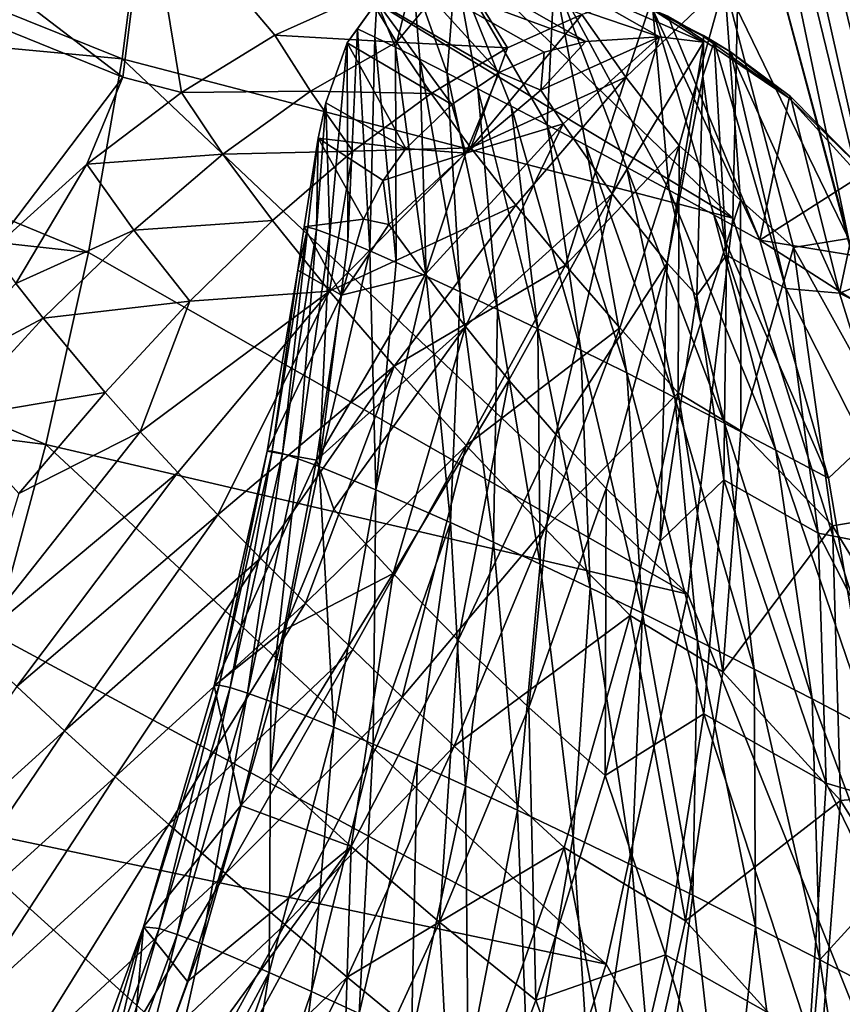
# Model space of a CAD drawing. Header units: metres. Extents: x -1651 to 0, y -1070 to 0.
# Tile 28 of 35: x -143 to -62, y -703 to -606. Entities that reach past the tile are written whole.
import ezdxf

# ---------------------------------------------------------------- set-up
doc = ezdxf.new("R2010")
doc.units = ezdxf.units.M

msp = doc.modelspace()

# ---------------------------------------------------------------- linework, layer by layer
at = {"layer": 'None'}
for points in [[(-79.13913, -537.831116), (-53.12458, -654.122498), (0, 0)], [(-3, -848.547241, -3), (-75.179558, -551.954224, -3), (-3, -3, -3)], [(-79.13913, -537.831116), (-76.171181, -559.387146), (-53.12458, -654.122498)], [(-72.377548, -588.828552, -3), (-75.179558, -551.954224, -3), (-3, -848.547241, -3)], [(-76.171181, -559.387146), (-61.898312, -627.804321), (-53.12458, -654.122498)], [(-76.171181, -559.387146), (-74.456841, -581.080139), (-61.898312, -627.804321)], [(-189.862198, -588.889404, -195.074982), (-132.761932, -612.042053, -97.537491), (-186.421982, -571.047729, -195.074982)], [(-186.421982, -571.047729, -195.074982), (-132.761932, -612.042053, -97.537491), (-130.366974, -593.199707, -97.537491)], [(-73.181656, -625.800476, -3), (-130.370041, -591.279907, -103.760826), (-128.78656, -572.220825, -103.719193)], [(-72.377548, -588.828552, -3), (-73.181656, -625.800476, -3), (-128.78656, -572.220825, -103.719193)], [(-74.456841, -581.080139), (-74.002129, -602.841919), (-61.898312, -627.804321)], [(-132.814926, -610.269104, -103.796616), (-196.071121, -604.346619, -204.752609), (-191.877411, -586.522949, -204.726181)], [(-130.370041, -591.279907, -103.760826), (-132.814926, -610.269104, -103.796616), (-191.877411, -586.522949, -204.726181)], [(-189.862198, -588.889404, -195.074982), (-145.588776, -628.944214, -112.96669), (-132.761932, -612.042053, -97.537491)], [(-73.181656, -625.800476, -3), (-72.377548, -588.828552, -3), (-3, -848.547241, -3)], [(-130.370041, -591.279907, -103.760826), (-73.181656, -625.800476, -3), (-132.814926, -610.269104, -103.796616)], [(-132.761932, -612.042053, -97.537491), (-127.024231, -613.535156, -87.92765), (-130.366974, -593.199707, -97.537491)], [(-130.366974, -593.199707, -97.537491), (-117.900192, -607.963684, -74.19236), (-108.891922, -603.896851, -59.865131)], [(-127.024231, -613.535156, -87.92765), (-117.900192, -607.963684, -74.19236), (-130.366974, -593.199707, -97.537491)], [(-99.99894, -601.364441, -45.11829), (-108.891922, -603.896851, -59.865131), (-106.026611, -608.619751, -48.750938)], [(-99.99894, -601.364441, -45.11829), (-106.026611, -608.619751, -48.750938), (-95.191818, -609.191162, -28.423136)], [(-87.936615, -605.923828, -18.92065), (-99.99894, -601.364441, -45.11829), (-95.191818, -609.191162, -28.423136)], [(-83.645294, -612.0578, -8.149253), (-78.416428, -618.728577, 2.015688), (-74.002129, -602.841919)], [(-74.002129, -602.841919), (-80.873634, -603.82019, -9.412364), (-83.645294, -612.0578, -8.149253)], [(-78.416428, -618.728577, 2.015688), (-72.432838, -624.063599, 10.54848), (-74.002129, -602.841919)], [(-61.898312, -627.804321), (-74.002129, -602.841919), (-67.26046, -628.69458, 11.359322)], [(-74.002129, -602.841919), (-72.432838, -624.063599, 10.54848), (-67.26046, -628.69458, 11.359322)], [(-200.912628, -622.038391, -204.774796), (-196.071121, -604.346619, -204.752609), (-136.117966, -629.156128, -103.82708)], [(-196.071121, -604.346619, -204.752609), (-132.814926, -610.269104, -103.796616), (-136.117966, -629.156128, -103.82708)], [(-108.891922, -603.896851, -59.865131), (-117.900192, -607.963684, -74.19236), (-106.026611, -608.619751, -48.750938)], [(-80.873634, -603.82019, -9.412364), (-87.936615, -605.923828, -18.92065), (-83.645294, -612.0578, -8.149253)], [(-87.936615, -605.923828, -18.92065), (-95.191818, -609.191162, -28.423136), (-98.754616, -618.947998, -27.074736)], [(-83.645294, -612.0578, -8.149253), (-87.936615, -605.923828, -18.92065), (-98.754616, -618.947998, -27.074736)], [(-117.900192, -607.963684, -74.19236), (-127.024231, -613.535156, -87.92765), (-114.421577, -613.428284, -60.46357)], [(-106.026611, -608.619751, -48.750938), (-117.900192, -607.963684, -74.19236), (-114.421577, -613.428284, -60.46357)], [(-106.026611, -608.619751, -48.750938), (-114.421577, -613.428284, -60.46357), (-102.643135, -613.639282, -37.805317)], [(-95.191818, -609.191162, -28.423136), (-106.026611, -608.619751, -48.750938), (-102.643135, -613.639282, -37.805317)], [(-95.191818, -609.191162, -28.423136), (-102.643135, -613.639282, -37.805317), (-98.754616, -618.947998, -27.074736)], [(-132.814926, -610.269104, -103.796616), (-77.586143, -662.517883, -3), (-136.117966, -629.156128, -103.82708)], [(-73.181656, -625.800476, -3), (-77.586143, -662.517883, -3), (-132.814926, -610.269104, -103.796616)], [(-145.588776, -628.944214, -112.96669), (-136.257889, -620.552979, -100.905807), (-132.761932, -612.042053, -97.537491)], [(-132.761932, -612.042053, -97.537491), (-136.257889, -620.552979, -100.905807), (-127.024231, -613.535156, -87.92765)], [(-98.754616, -618.947998, -27.074736), (-94.377319, -624.53656, -16.60433), (-83.645294, -612.0578, -8.149253)], [(-94.377319, -624.53656, -16.60433), (-89.530518, -630.393921, -6.437625), (-83.645294, -612.0578, -8.149253)], [(-89.530518, -630.393921, -6.437625), (-78.416428, -618.728577, 2.015688), (-83.645294, -612.0578, -8.149253)], [(-127.024231, -613.535156, -87.92765), (-136.257889, -620.552979, -100.905807), (-122.976608, -619.563904, -71.697411)], [(-114.421577, -613.428284, -60.46357), (-127.024231, -613.535156, -87.92765), (-122.976608, -619.563904, -71.697411)], [(-114.421577, -613.428284, -60.46357), (-122.976608, -619.563904, -71.697411), (-110.295258, -619.263733, -46.945496)], [(-102.643135, -613.639282, -37.805317), (-114.421577, -613.428284, -60.46357), (-110.295258, -619.263733, -46.945496)], [(-98.754616, -618.947998, -27.074736), (-102.643135, -613.639282, -37.805317), (-110.295258, -619.263733, -46.945496)], [(-110.295258, -619.263733, -46.945496), (-112.569328, -632.945068, -40.065212), (-98.754616, -618.947998, -27.074736)], [(-112.569328, -632.945068, -40.065212), (-94.377319, -624.53656, -16.60433), (-98.754616, -618.947998, -27.074736)], [(-84.23642, -636.507385, 3.383743), (-78.416428, -618.728577, 2.015688), (-89.530518, -630.393921, -6.437625)], [(-78.416428, -618.728577, 2.015688), (-84.23642, -636.507385, 3.383743), (-78.519997, -642.862671, 12.820279)], [(-72.432838, -624.063599, 10.54848), (-78.416428, -618.728577, 2.015688), (-78.519997, -642.862671, 12.820279)], [(-122.976608, -619.563904, -71.697411), (-136.257889, -620.552979, -100.905807), (-131.687805, -626.9729, -82.310722)], [(-122.976608, -619.563904, -71.697411), (-131.687805, -626.9729, -82.310722), (-118.151749, -626.037598, -55.720032)], [(-110.295258, -619.263733, -46.945496), (-122.976608, -619.563904, -71.697411), (-118.151749, -626.037598, -55.720032)], [(-112.569328, -632.945068, -40.065212), (-110.295258, -619.263733, -46.945496), (-118.151749, -626.037598, -55.720032)], [(-136.257889, -620.552979, -100.905807), (-145.588776, -628.944214, -112.96669), (-143.198135, -632.191467, -102.530197)], [(-136.257889, -620.552979, -100.905807), (-143.198135, -632.191467, -102.530197), (-131.687805, -626.9729, -82.310722)], [(-140.274658, -647.907349, -103.852646), (-206.394653, -639.570801, -204.792847), (-200.912628, -622.038391, -204.774796)], [(-136.117966, -629.156128, -103.82708), (-140.274658, -647.907349, -103.852646), (-200.912628, -622.038391, -204.774796)], [(-112.569328, -632.945068, -40.065212), (-106.253731, -640.272339, -24.800659), (-94.377319, -624.53656, -16.60433)], [(-106.253731, -640.272339, -24.800659), (-89.530518, -630.393921, -6.437625), (-94.377319, -624.53656, -16.60433)], [(-78.519997, -642.862671, 12.820279), (-72.408775, -646.578613, 20.586004), (-72.432838, -624.063599, 10.54848)], [(-72.432838, -624.063599, 10.54848), (-72.408775, -646.578613, 20.586004), (-67.26046, -628.69458, 11.359322)], [(-118.151749, -626.037598, -55.720032), (-131.687805, -626.9729, -82.310722), (-126.210938, -633.911987, -64.010643)], [(-126.210938, -633.911987, -64.010643), (-112.569328, -632.945068, -40.065212), (-118.151749, -626.037598, -55.720032)], [(-77.586143, -662.517883, -3), (-73.181656, -625.800476, -3), (-3, -848.547241, -3)], [(-131.687805, -626.9729, -82.310722), (-143.198135, -632.191467, -102.530197), (-140.545624, -635.588562, -92.166191)], [(-131.687805, -626.9729, -82.310722), (-140.545624, -635.588562, -92.166191), (-126.210938, -633.911987, -64.010643)], [(-53.12458, -654.122498), (-61.898312, -627.804321), (-67.26046, -628.69458, 11.359322)], [(-77.586143, -662.517883, -3), (-140.274658, -647.907349, -103.852646), (-136.117966, -629.156128, -103.82708)], [(-67.26046, -628.69458, 11.359322), (-72.408775, -646.578613, 20.586004), (-63.446468, -655.838989, 22.338465)], [(-53.12458, -654.122498), (-67.26046, -628.69458, 11.359322), (-63.446468, -655.838989, 22.338465)], [(-106.253731, -640.272339, -24.800659), (-99.233879, -648.002747, -9.991654), (-89.530518, -630.393921, -6.437625)], [(-99.233879, -648.002747, -9.991654), (-84.23642, -636.507385, 3.383743), (-89.530518, -630.393921, -6.437625)], [(-143.198135, -632.191467, -102.530197), (-152.410492, -641.886719, -112.510124), (-140.545624, -635.588562, -92.166191)], [(-131.045746, -646.663025, -61.626724), (-112.569328, -632.945068, -40.065212), (-126.210938, -633.911987, -64.010643)], [(-131.045746, -646.663025, -61.626724), (-127.376595, -650.642273, -51.669559), (-112.569328, -632.945068, -40.065212)], [(-127.376595, -650.642273, -51.669559), (-123.462959, -654.761414, -41.842529), (-112.569328, -632.945068, -40.065212)], [(-123.462959, -654.761414, -41.842529), (-106.253731, -640.272339, -24.800659), (-112.569328, -632.945068, -40.065212)], [(-126.210938, -633.911987, -64.010643), (-140.545624, -635.588562, -92.166191), (-134.466156, -642.826294, -71.702835)], [(-134.466156, -642.826294, -71.702835), (-131.045746, -646.663025, -61.626724), (-126.210938, -633.911987, -64.010643)], [(-140.545624, -635.588562, -92.166191), (-152.410492, -641.886719, -112.510124), (-149.531754, -645.326172, -101.138222)], [(-140.545624, -635.588562, -92.166191), (-149.531754, -645.326172, -101.138222), (-134.466156, -642.826294, -71.702835)], [(-91.543083, -656.117371, 4.299345), (-84.23642, -636.507385, 3.383743), (-99.233879, -648.002747, -9.991654)], [(-78.519997, -642.862671, 12.820279), (-84.23642, -636.507385, 3.383743), (-91.543083, -656.117371, 4.299345)], [(-140.274658, -647.907349, -103.852646), (-145.275528, -666.483643, -103.873451), (-206.394653, -639.570801, -204.792847)], [(-123.462959, -654.761414, -41.842529), (-119.309471, -659.017944, -32.156635), (-106.253731, -640.272339, -24.800659)], [(-119.309471, -659.017944, -32.156635), (-114.921143, -663.408875, -22.62265), (-106.253731, -640.272339, -24.800659)], [(-106.253731, -640.272339, -24.800659), (-114.921143, -663.408875, -22.62265), (-99.233879, -648.002747, -9.991654)], [(-134.466156, -642.826294, -71.702835), (-149.531754, -645.326172, -101.138222), (-142.903, -652.704041, -78.692154)], [(-134.466156, -642.826294, -71.702835), (-142.903, -652.704041, -78.692154), (-131.045746, -646.663025, -61.626724)], [(-91.543083, -656.117371, 4.299345), (-83.218803, -664.594666, 18.013098), (-78.519997, -642.862671, 12.820279)], [(-83.218803, -664.594666, 18.013098), (-74.158234, -670.104675, 29.765676), (-78.519997, -642.862671, 12.820279)], [(-74.158234, -670.104675, 29.765676), (-72.408775, -646.578613, 20.586004), (-78.519997, -642.862671, 12.820279)], [(-142.903, -652.704041, -78.692154), (-147.462143, -667.415161, -72.965515), (-131.045746, -646.663025, -61.626724)], [(-131.045746, -646.663025, -61.626724), (-147.462143, -667.415161, -72.965515), (-127.376595, -650.642273, -51.669559)], [(-72.408775, -646.578613, 20.586004), (-74.158234, -670.104675, 29.765676), (-63.446468, -655.838989, 22.338465)], [(-85.550461, -698.630737, -3), (-145.275528, -666.483643, -103.873451), (-140.274658, -647.907349, -103.852646)], [(-77.586143, -662.517883, -3), (-85.550461, -698.630737, -3), (-140.274658, -647.907349, -103.852646)], [(-114.921143, -663.408875, -22.62265), (-110.303352, -667.931213, -13.251112), (-99.233879, -648.002747, -9.991654)], [(-99.233879, -648.002747, -9.991654), (-110.303352, -667.931213, -13.251112), (-105.461823, -672.581665, -4.052309)], [(-105.461823, -672.581665, -4.052309), (-91.543083, -656.117371, 4.299345), (-99.233879, -648.002747, -9.991654)], [(-147.462143, -667.415161, -72.965515), (-143.115585, -671.550232, -61.194107), (-127.376595, -650.642273, -51.669559)], [(-127.376595, -650.642273, -51.669559), (-143.115585, -671.550232, -61.194107), (-123.462959, -654.761414, -41.842529)], [(-47.828308, -681.354309), (-53.12458, -654.122498), (-63.446468, -655.838989, 22.338465)], [(-143.115585, -671.550232, -61.194107), (-138.463425, -675.860291, -49.585369), (-123.462959, -654.761414, -41.842529)], [(-138.463425, -675.860291, -49.585369), (-119.309471, -659.017944, -32.156635), (-123.462959, -654.761414, -41.842529)], [(-100.402626, -677.35675, 4.963739), (-91.543083, -656.117371, 4.299345), (-105.461823, -672.581665, -4.052309)], [(-91.543083, -656.117371, 4.299345), (-100.402626, -677.35675, 4.963739), (-83.218803, -664.594666, 18.013098)], [(-63.446468, -655.838989, 22.338465), (-74.158234, -670.104675, 29.765676), (-62.675518, -682.659302, 31.945171)], [(-47.828308, -681.354309), (-63.446468, -655.838989, 22.338465), (-62.675518, -682.659302, 31.945171)], [(-119.309471, -659.017944, -32.156635), (-138.463425, -675.860291, -49.585369), (-133.511459, -680.34198, -38.153053)], [(-114.921143, -663.408875, -22.62265), (-119.309471, -659.017944, -32.156635), (-133.511459, -680.34198, -38.153053)], [(-3, -848.547241, -3), (-85.550461, -698.630737, -3), (-77.586143, -662.517883, -3)], [(-133.511459, -680.34198, -38.153053), (-128.265945, -684.99176, -26.910618), (-114.921143, -663.408875, -22.62265)], [(-128.265945, -684.99176, -26.910618), (-110.303352, -667.931213, -13.251112), (-114.921143, -663.408875, -22.62265)], [(-100.402626, -677.35675, 4.963739), (-89.657265, -687.265808, 22.408924), (-83.218803, -664.594666, 18.013098)], [(-89.657265, -687.265808, 22.408924), (-77.792061, -694.415405, 37.860241), (-83.218803, -664.594666, 18.013098)], [(-77.792061, -694.415405, 37.860241), (-74.158234, -670.104675, 29.765676), (-83.218803, -664.594666, 18.013098)], [(-145.275528, -666.483643, -103.873451), (-85.550461, -698.630737, -3), (-151.109879, -684.844543, -103.889534)], [(-128.265945, -684.99176, -26.910618), (-122.733589, -689.805786, -15.871244), (-110.303352, -667.931213, -13.251112)], [(-110.303352, -667.931213, -13.251112), (-122.733589, -689.805786, -15.871244), (-105.461823, -672.581665, -4.052309)], [(-74.158234, -670.104675, 29.765676), (-77.792061, -694.415405, 37.860241), (-62.675518, -682.659302, 31.945171)], [(-159.606064, -695.022339, -68.083855), (-138.463425, -675.860291, -49.585369), (-143.115585, -671.550232, -61.194107)], [(-105.461823, -672.581665, -4.052309), (-122.733589, -689.805786, -15.871244), (-116.921562, -694.779907, -5.04779)], [(-116.921562, -694.779907, -5.04779), (-100.402626, -677.35675, 4.963739), (-105.461823, -672.581665, -4.052309)], [(-138.463425, -675.860291, -49.585369), (-159.606064, -695.022339, -68.083855), (-154.344696, -699.247498, -55.125313)], [(-133.511459, -680.34198, -38.153053), (-138.463425, -675.860291, -49.585369), (-154.344696, -699.247498, -55.125313)], [(-110.837463, -699.90979, 5.547221), (-100.402626, -677.35675, 4.963739), (-116.921562, -694.779907, -5.04779)], [(-89.657265, -687.265808, 22.408924), (-100.402626, -677.35675, 4.963739), (-110.837463, -699.90979, 5.547221)], [(-154.344696, -699.247498, -55.125313), (-148.723572, -703.67865, -42.378471), (-133.511459, -680.34198, -38.153053)], [(-148.723572, -703.67865, -42.378471), (-128.265945, -684.99176, -26.910618), (-133.511459, -680.34198, -38.153053)], [(-46.098457, -709.042419), (-47.828308, -681.354309), (-62.675518, -682.659302, 31.945171)], [(-62.675518, -682.659302, 31.945171), (-77.792061, -694.415405, 37.860241), (-64.722137, -708.901001, 39.946297)], [(-46.098457, -709.042419), (-62.675518, -682.659302, 31.945171), (-64.722137, -708.901001, 39.946297)], [(-151.109879, -684.844543, -103.889534), (-96.999779, -733.794312, -3), (-157.767044, -702.949646, -103.900948)], [(-85.550461, -698.630737, -3), (-96.999779, -733.794312, -3), (-151.109879, -684.844543, -103.889534)], [(-148.723572, -703.67865, -42.378471), (-142.750168, -708.311462, -29.859489), (-128.265945, -684.99176, -26.910618)], [(-142.750168, -708.311462, -29.859489), (-122.733589, -689.805786, -15.871244), (-128.265945, -684.99176, -26.910618)], [(-97.885536, -710.618286, 26.003605), (-89.657265, -687.265808, 22.408924), (-110.837463, -699.90979, 5.547221)], [(-97.885536, -710.618286, 26.003605), (-83.422607, -719.260925, 44.652653), (-89.657265, -687.265808, 22.408924)], [(-83.422607, -719.260925, 44.652653), (-77.792061, -694.415405, 37.860241), (-89.657265, -687.265808, 22.408924)], [(-142.750168, -708.311462, -29.859489), (-136.432571, -713.141357, -17.584181), (-122.733589, -689.805786, -15.871244)], [(-122.733589, -689.805786, -15.871244), (-136.432571, -713.141357, -17.584181), (-116.921562, -694.779907, -5.04779)], [(-116.921562, -694.779907, -5.04779), (-136.432571, -713.141357, -17.584181), (-129.779373, -718.163391, -5.567976)], [(-129.779373, -718.163391, -5.567976), (-110.837463, -699.90979, 5.547221), (-116.921562, -694.779907, -5.04779)], [(-77.792061, -694.415405, 37.860241), (-83.422607, -719.260925, 44.652653), (-64.722137, -708.901001, 39.946297)], [(-96.999779, -733.794312, -3), (-85.550461, -698.630737, -3), (-3, -848.547241, -3)], [(-122.79969, -723.372314, 6.174097), (-110.837463, -699.90979, 5.547221), (-129.779373, -718.163391, -5.567976)], [(-110.837463, -699.90979, 5.547221), (-122.79969, -723.372314, 6.174097), (-97.885536, -710.618286, 26.003605)]]:
    msp.add_3dface(points, dxfattribs=at)
at = {"layer": 'None012'}
for points in [[(-104.391251, -602.355652, -22.844532), (-100.258324, -601.317627, -16.766409), (-87.528816, -608.571167, -16.780428)], [(-100.258324, -601.317627, -16.766409), (-104.391251, -602.355652, -22.844532), (-101.07708, -611.653625, -11.101349)], [(-98.099373, -613.17804, -6.304974), (-100.258324, -601.317627, -16.766409), (-101.07708, -611.653625, -11.101349)], [(-87.528816, -608.571167, -16.780428), (-100.258324, -601.317627, -16.766409), (-80.355713, -608.121704, -5.552098)], [(-100.258324, -601.317627, -16.766409), (-90.623756, -602.241699, -5.552159), (-80.355713, -608.121704, -5.552098)], [(-90.623756, -602.241699, -5.552159), (-100.258324, -601.317627, -16.766409), (-91.318199, -616.712463, 2.611864)], [(-91.318199, -616.712463, 2.611864), (-100.258324, -601.317627, -16.766409), (-94.839897, -614.866943, -1.727504)], [(-100.258324, -601.317627, -16.766409), (-98.099373, -613.17804, -6.304974), (-94.839897, -614.866943, -1.727504)], [(-107.964264, -604.703918, -28.906113), (-104.391251, -602.355652, -22.844532), (-96.006889, -611.593445, -28.878532)], [(-104.391251, -602.355652, -22.844532), (-107.964264, -604.703918, -28.906113), (-106.115524, -609.126648, -21.26911)], [(-104.391251, -602.355652, -22.844532), (-106.115524, -609.126648, -21.26911), (-103.754761, -610.301025, -16.096426)], [(-104.391251, -602.355652, -22.844532), (-91.593369, -609.611572, -22.879688), (-96.006889, -611.593445, -28.878532)], [(-91.593369, -609.611572, -22.879688), (-104.391251, -602.355652, -22.844532), (-87.528816, -608.571167, -16.780428)], [(-101.07708, -611.653625, -11.101349), (-104.391251, -602.355652, -22.844532), (-103.754761, -610.301025, -16.096426)], [(-87.555054, -618.705811, 6.695041), (-90.623756, -602.241699, -5.552159), (-91.318199, -616.712463, 2.611864)], [(-80.355713, -608.121704, -5.552098), (-90.623756, -602.241699, -5.552159), (-76.063438, -608.629761, 1.171534)], [(-90.623756, -602.241699, -5.552159), (-80.993225, -605.486938, 2.500005), (-76.063438, -608.629761, 1.171534)], [(-83.572388, -620.837708, 10.505139), (-90.623756, -602.241699, -5.552159), (-87.555054, -618.705811, 6.695041)], [(-79.393211, -623.098206, 14.026565), (-90.623756, -602.241699, -5.552159), (-83.572388, -620.837708, 10.505139)], [(-79.393211, -623.098206, 14.026565), (-80.993225, -605.486938, 2.500005), (-90.623756, -602.241699, -5.552159)], [(-110.85038, -608.702271, -34.430923), (-107.964264, -604.703918, -28.906113), (-100.631248, -614.706055, -34.283417)], [(-107.964264, -604.703918, -28.906113), (-110.85038, -608.702271, -34.430923), (-109.825829, -607.33429, -32.059067)], [(-108.14389, -608.136108, -26.597507), (-107.964264, -604.703918, -28.906113), (-109.825829, -607.33429, -32.059067)], [(-107.964264, -604.703918, -28.906113), (-108.14389, -608.136108, -26.597507), (-106.115524, -609.126648, -21.26911)], [(-107.964264, -604.703918, -28.906113), (-96.006889, -611.593445, -28.878532), (-100.631248, -614.706055, -34.283417)], [(-76.063438, -608.629761, 1.171534), (-80.993225, -605.486938, 2.500005), (-76.059891, -607.98291, 2.499999)], [(-80.993225, -605.486938, 2.500005), (-76.060379, -608.083496, 3.499941), (-76.059891, -607.98291, 2.499999)], [(-80.993225, -605.486938, 2.500005), (-79.531639, -606.096069, 3.499936), (-76.060379, -608.083496, 3.499941)], [(-75.041527, -625.476746, 17.245092), (-80.993225, -605.486938, 2.500005), (-79.393211, -623.098206, 14.026565)], [(-70.542252, -627.96228, 20.147951), (-80.993225, -605.486938, 2.500005), (-75.041527, -625.476746, 17.245092)], [(-70.542252, -627.96228, 20.147951), (-79.531639, -606.096069, 3.499936), (-80.993225, -605.486938, 2.500005)], [(-76.060379, -608.083496, 3.499941), (-79.531639, -606.096069, 3.499936), (-67.692497, -614.090881, 4.818598)], [(-79.531639, -606.096069, 3.499936), (-70.542252, -627.96228, 20.147951), (-67.692497, -614.090881, 4.818598)], [(-109.825829, -607.33429, -32.059067), (-110.85038, -608.702271, -34.430923), (-110.792404, -628.102234, -15.195643)], [(-109.825829, -607.33429, -32.059067), (-110.792404, -628.102234, -15.195643), (-108.630875, -629.014282, -9.517316)], [(-108.14389, -608.136108, -26.597507), (-109.825829, -607.33429, -32.059067), (-108.630875, -629.014282, -9.517316)], [(-108.14389, -608.136108, -26.597507), (-108.630875, -629.014282, -9.517316), (-106.066811, -630.138672, -4.021083)], [(-106.115524, -609.126648, -21.26911), (-108.14389, -608.136108, -26.597507), (-106.066811, -630.138672, -4.021083)], [(-91.930099, -613.335388, -20.639824), (-80.355713, -608.121704, -5.552098), (-89.764084, -616.619812, -14.929049)], [(-91.930099, -613.335388, -20.639824), (-87.528816, -608.571167, -16.780428), (-80.355713, -608.121704, -5.552098)], [(-89.764084, -616.619812, -14.929049), (-80.355713, -608.121704, -5.552098), (-84.961853, -623.452209, -3.816545)], [(-80.355713, -608.121704, -5.552098), (-76.063438, -608.629761, 1.171534), (-84.961853, -623.452209, -3.816545)], [(-76.059891, -607.98291, 2.499999), (-75.007271, -608.602905, 2.533584), (-76.099648, -611.953247, 2.499999)], [(-76.059891, -607.98291, 2.499999), (-76.099648, -611.953247, 2.499999), (-76.063438, -608.629761, 1.171534)], [(-76.060379, -608.083496, 3.499941), (-76.060143, -608.033142, 2.999922), (-76.059891, -607.98291, 2.499999)], [(-76.060143, -608.033142, 2.999922), (-76.060379, -608.083496, 3.499941), (-73.4291, -609.582092, 2.499999)], [(-76.060379, -608.083496, 3.499941), (-67.692497, -614.090881, 4.818598), (-73.4291, -609.582092, 2.499999)], [(-76.060143, -608.033142, 2.999922), (-76.060135, -608.032715, 2.996015), (-76.059891, -607.98291, 2.499999)], [(-75.007271, -608.602905, 2.533584), (-76.060135, -608.032715, 2.996015), (-76.060143, -608.033142, 2.999922)], [(-73.4291, -609.582092, 2.499999), (-75.007271, -608.602905, 2.533584), (-76.060143, -608.033142, 2.999922)], [(-76.059891, -607.98291, 2.499999), (-76.060135, -608.032715, 2.996015), (-76.060135, -608.032349, 2.992108)], [(-76.060135, -608.032349, 2.992108), (-76.060135, -608.031555, 2.984293), (-76.059891, -607.98291, 2.499999)], [(-76.060135, -608.031555, 2.984293), (-76.060127, -608.029968, 2.968665), (-76.059891, -607.98291, 2.499999)], [(-76.060127, -608.029968, 2.968665), (-76.060135, -608.031555, 2.984293), (-75.007271, -608.602905, 2.533584)], [(-75.007271, -608.602905, 2.533584), (-76.060135, -608.031555, 2.984293), (-76.060135, -608.032349, 2.992108)], [(-76.060135, -608.032349, 2.992108), (-76.060135, -608.032715, 2.996015), (-75.007271, -608.602905, 2.533584)], [(-76.059891, -607.98291, 2.499999), (-76.060127, -608.029968, 2.968665), (-76.060112, -608.026855, 2.937408)], [(-76.060112, -608.026855, 2.937408), (-76.060127, -608.029968, 2.968665), (-75.007271, -608.602905, 2.533584)], [(-76.060112, -608.026855, 2.937408), (-76.060081, -608.020569, 2.874893), (-76.059891, -607.98291, 2.499999)], [(-75.007271, -608.602905, 2.533584), (-76.060081, -608.020569, 2.874893), (-76.060112, -608.026855, 2.937408)], [(-76.060081, -608.020569, 2.874893), (-76.06002, -608.007996, 2.749864), (-76.059891, -607.98291, 2.499999)], [(-76.06002, -608.007996, 2.749864), (-76.060081, -608.020569, 2.874893), (-75.007271, -608.602905, 2.533584)], [(-76.059891, -607.98291, 2.499999), (-76.06002, -608.007996, 2.749864), (-75.007271, -608.602905, 2.533584)], [(-112.932991, -614.546875, -38.434753), (-110.85038, -608.702271, -34.430923), (-105.123634, -619.018066, -38.434753)], [(-112.532341, -627.407471, -21.02965), (-110.85038, -608.702271, -34.430923), (-112.932991, -614.546875, -38.434753)], [(-110.792404, -628.102234, -15.195643), (-110.85038, -608.702271, -34.430923), (-112.532341, -627.407471, -21.02965)], [(-110.85038, -608.702271, -34.430923), (-100.631248, -614.706055, -34.283417), (-105.123634, -619.018066, -38.434753)], [(-103.754761, -610.301025, -16.096426), (-106.115524, -609.126648, -21.26911), (-103.121353, -631.469421, 1.267565)], [(-106.115524, -609.126648, -21.26911), (-106.066811, -630.138672, -4.021083), (-103.121353, -631.469421, 1.267565)], [(-91.593369, -609.611572, -22.879688), (-87.528816, -608.571167, -16.780428), (-91.930099, -613.335388, -20.639824)], [(-84.961853, -623.452209, -3.816545), (-76.063438, -608.629761, 1.171534), (-79.584213, -630.200012, 6.564429)], [(-76.063438, -608.629761, 1.171534), (-76.099648, -611.953247, 2.499999), (-79.584213, -630.200012, 6.564429)], [(-75.007271, -608.602905, 2.533584), (-73.788605, -629.414001, 12.611984), (-76.099648, -611.953247, 2.499999)], [(-73.4291, -609.582092, 2.499999), (-68.001671, -632.688965, 12.60927), (-75.007271, -608.602905, 2.533584)], [(-68.001671, -632.688965, 12.60927), (-73.788605, -629.414001, 12.611984), (-75.007271, -608.602905, 2.533584)], [(-101.07708, -611.653625, -11.101349), (-103.754761, -610.301025, -16.096426), (-99.817627, -632.999207, 6.324252)], [(-103.754761, -610.301025, -16.096426), (-103.121353, -631.469421, 1.267565), (-99.817627, -632.999207, 6.324252)], [(-96.006889, -611.593445, -28.878532), (-91.593369, -609.611572, -22.879688), (-91.930099, -613.335388, -20.639824)], [(-73.4291, -609.582092, 2.499999), (-67.692497, -614.090881, 4.818598), (-67.558128, -613.930664, 2.499999)], [(-68.001671, -632.688965, 12.60927), (-73.4291, -609.582092, 2.499999), (-62.768887, -633.147827, 2.499999)], [(-73.4291, -609.582092, 2.499999), (-67.558128, -613.930664, 2.499999), (-62.768887, -633.147827, 2.499999)], [(-96.180679, -634.719788, 11.125896), (-101.07708, -611.653625, -11.101349), (-99.817627, -632.999207, 6.324252)], [(-96.180679, -634.719788, 11.125896), (-98.099373, -613.17804, -6.304974), (-101.07708, -611.653625, -11.101349)], [(-100.631248, -614.706055, -34.283417), (-96.006889, -611.593445, -28.878532), (-99.25309, -619.45697, -27.973606)], [(-96.006889, -611.593445, -28.878532), (-91.930099, -613.335388, -20.639824), (-99.25309, -619.45697, -27.973606)], [(-76.099648, -611.953247, 2.499999), (-76.693352, -633.362427, 11.335763), (-79.584213, -630.200012, 6.564429)], [(-73.788605, -629.414001, 12.611984), (-76.693352, -633.362427, 11.335763), (-76.099648, -611.953247, 2.499999)], [(-94.839897, -614.866943, -1.727504), (-98.099373, -613.17804, -6.304974), (-92.237335, -636.621887, 15.650879)], [(-98.099373, -613.17804, -6.304974), (-96.180679, -634.719788, 11.125896), (-92.237335, -636.621887, 15.650879)], [(-99.25309, -619.45697, -27.973606), (-91.930099, -613.335388, -20.639824), (-89.764084, -616.619812, -14.929049)], [(-67.692497, -614.090881, 4.818598), (-70.542252, -627.96228, 20.147951), (-60.740311, -621.707886, 8.645948)], [(-67.692497, -614.090881, 4.818598), (-60.27647, -621.325745, 2.499999), (-67.558128, -613.930664, 2.499999)], [(-67.692497, -614.090881, 4.818598), (-60.740311, -621.707886, 8.645948), (-60.27647, -621.325745, 2.499999)], [(-67.558128, -613.930664, 2.499999), (-60.27647, -621.325745, 2.499999), (-62.768887, -633.147827, 2.499999)], [(-112.532341, -627.407471, -21.02965), (-112.932991, -614.546875, -38.434753), (-113.833755, -626.933655, -26.992197)], [(-112.932991, -614.546875, -38.434753), (-113.683784, -618.015564, -39.397076), (-113.833755, -626.933655, -26.992197)], [(-112.932991, -614.546875, -38.434753), (-105.123634, -619.018066, -38.434753), (-113.683784, -618.015564, -39.397076)], [(-99.25309, -619.45697, -27.973606), (-105.123634, -619.018066, -38.434753), (-100.631248, -614.706055, -34.283417)], [(-88.016144, -638.695068, 19.879211), (-94.839897, -614.866943, -1.727504), (-92.237335, -636.621887, 15.650879)], [(-88.016144, -638.695068, 19.879211), (-91.318199, -616.712463, 2.611864), (-94.839897, -614.866943, -1.727504)], [(-99.25309, -619.45697, -27.973606), (-89.764084, -616.619812, -14.929049), (-103.208351, -631.296082, -24.970869)], [(-103.208351, -631.296082, -24.970869), (-89.764084, -616.619812, -14.929049), (-99.301239, -636.392273, -15.477779)], [(-89.764084, -616.619812, -14.929049), (-84.961853, -623.452209, -3.816545), (-99.301239, -636.392273, -15.477779)], [(-87.555054, -618.705811, 6.695041), (-91.318199, -616.712463, 2.611864), (-83.547188, -640.928162, 23.792681)], [(-91.318199, -616.712463, 2.611864), (-88.016144, -638.695068, 19.879211), (-83.547188, -640.928162, 23.792681)], [(-114.6819, -626.683167, -33.055622), (-113.683784, -618.015564, -39.397076), (-115.042442, -626.64978, -38.455944)], [(-115.042442, -626.64978, -38.455944), (-113.683784, -618.015564, -39.397076), (-109.239838, -625.920898, -39.343838)], [(-113.833755, -626.933655, -26.992197), (-113.683784, -618.015564, -39.397076), (-114.6819, -626.683167, -33.055622)], [(-113.683784, -618.015564, -39.397076), (-107.316185, -622.139221, -39.448067), (-109.239838, -625.920898, -39.343838)], [(-105.123634, -619.018066, -38.434753), (-107.316185, -622.139221, -39.448067), (-113.683784, -618.015564, -39.397076)], [(-78.861992, -643.309204, 27.374981), (-83.572388, -620.837708, 10.505139), (-87.555054, -618.705811, 6.695041)], [(-83.547188, -640.928162, 23.792681), (-78.861992, -643.309204, 27.374981), (-87.555054, -618.705811, 6.695041)], [(-107.316185, -622.139221, -39.448067), (-105.123634, -619.018066, -38.434753), (-99.25309, -619.45697, -27.973606)], [(-106.76638, -626.419434, -34.668797), (-107.316185, -622.139221, -39.448067), (-99.25309, -619.45697, -27.973606)], [(-106.76638, -626.419434, -34.668797), (-99.25309, -619.45697, -27.973606), (-103.208351, -631.296082, -24.970869)], [(-73.993362, -645.825439, 30.611841), (-83.572388, -620.837708, 10.505139), (-78.861992, -643.309204, 27.374981)], [(-73.993362, -645.825439, 30.611841), (-79.393211, -623.098206, 14.026565), (-83.572388, -620.837708, 10.505139)], [(-70.542252, -627.96228, 20.147951), (-55.398769, -630.444641, 14.348825), (-60.740311, -621.707886, 8.645948)], [(-62.768887, -633.147827, 2.499999), (-60.27647, -621.325745, 2.499999), (-54.459404, -629.920593, 2.499999)], [(-106.76638, -626.419434, -34.668797), (-109.239838, -625.920898, -39.343838), (-107.316185, -622.139221, -39.448067)], [(-99.301239, -636.392273, -15.477779), (-84.961853, -623.452209, -3.816545), (-95.053032, -641.626953, -6.249578)], [(-95.053032, -641.626953, -6.249578), (-84.961853, -623.452209, -3.816545), (-90.46711, -646.920654, 2.648139)], [(-84.961853, -623.452209, -3.816545), (-79.584213, -630.200012, 6.564429), (-90.46711, -646.920654, 2.648139)], [(-68.975235, -648.463379, 33.491131), (-79.393211, -623.098206, 14.026565), (-73.993362, -645.825439, 30.611841)], [(-68.975235, -648.463379, 33.491131), (-75.041527, -625.476746, 17.245092), (-79.393211, -623.098206, 14.026565)], [(-63.842522, -651.209167, 36.002937), (-75.041527, -625.476746, 17.245092), (-68.975235, -648.463379, 33.491131)], [(-63.842522, -651.209167, 36.002937), (-70.542252, -627.96228, 20.147951), (-75.041527, -625.476746, 17.245092)], [(-118.184242, -648.549438, -19.206041), (-114.6819, -626.683167, -33.055622), (-115.658669, -630.896973, -36.36512)], [(-114.6819, -626.683167, -33.055622), (-118.184242, -648.549438, -19.206041), (-117.169594, -648.800537, -12.677719)], [(-113.833755, -626.933655, -26.992197), (-114.6819, -626.683167, -33.055622), (-117.169594, -648.800537, -12.677719)], [(-115.658669, -630.896973, -36.36512), (-114.6819, -626.683167, -33.055622), (-115.042442, -626.64978, -38.455944)], [(-115.658669, -630.896973, -36.36512), (-115.042442, -626.64978, -38.455944), (-111.402611, -633.33374, -36.36512)], [(-115.042442, -626.64978, -38.455944), (-109.239838, -625.920898, -39.343838), (-111.402611, -633.33374, -36.36512)], [(-111.402611, -633.33374, -36.36512), (-109.239838, -625.920898, -39.343838), (-106.76638, -626.419434, -34.668797)], [(-103.208351, -631.296082, -24.970869), (-111.402611, -633.33374, -36.36512), (-106.76638, -626.419434, -34.668797)], [(-117.169594, -648.800537, -12.677719), (-115.629181, -649.307129, -6.284277), (-113.833755, -626.933655, -26.992197)], [(-115.629181, -649.307129, -6.284277), (-112.532341, -627.407471, -21.02965), (-113.833755, -626.933655, -26.992197)], [(-113.580605, -650.066772, -0.060707), (-112.532341, -627.407471, -21.02965), (-115.629181, -649.307129, -6.284277)], [(-113.580605, -650.066772, -0.060707), (-110.792404, -628.102234, -15.195643), (-112.532341, -627.407471, -21.02965)], [(-108.630875, -629.014282, -9.517316), (-110.792404, -628.102234, -15.195643), (-113.580605, -650.066772, -0.060707)], [(-55.398769, -630.444641, 14.348825), (-70.542252, -627.96228, 20.147951), (-51.86203, -639.948425, 21.306425)], [(-70.542252, -627.96228, 20.147951), (-63.842522, -651.209167, 36.002937), (-51.86203, -639.948425, 21.306425)], [(-108.045006, -652.326233, 11.741433), (-108.630875, -629.014282, -9.517316), (-113.580605, -650.066772, -0.060707)], [(-106.066811, -630.138672, -4.021083), (-108.630875, -629.014282, -9.517316), (-108.045006, -652.326233, 11.741433)], [(-73.788605, -629.414001, 12.611984), (-74.054985, -651.365845, 22.132591), (-76.693352, -633.362427, 11.335763)], [(-64.845146, -656.576538, 22.181767), (-74.054985, -651.365845, 22.132591), (-73.788605, -629.414001, 12.611984)], [(-68.001671, -632.688965, 12.60927), (-64.845146, -656.576538, 22.181767), (-73.788605, -629.414001, 12.611984)], [(-103.121353, -631.469421, 1.267565), (-106.066811, -630.138672, -4.021083), (-108.045006, -652.326233, 11.741433)], [(-90.46711, -646.920654, 2.648139), (-79.584213, -630.200012, 6.564429), (-85.542824, -652.190613, 11.139719)], [(-79.584213, -630.200012, 6.564429), (-80.275635, -657.345947, 19.134396), (-85.542824, -652.190613, 11.139719)], [(-76.693352, -633.362427, 11.335763), (-80.275635, -657.345947, 19.134396), (-79.584213, -630.200012, 6.564429)], [(-62.768887, -633.147827, 2.499999), (-54.459404, -629.920593, 2.499999), (-50.300743, -639.42926, 2.5)], [(-118.658661, -648.554626, -25.833727), (-118.184242, -648.549438, -19.206041), (-115.658669, -630.896973, -36.36512)], [(-115.658669, -630.896973, -36.36512), (-111.402611, -633.33374, -36.36512), (-118.658661, -648.554626, -25.833727)], [(-99.301239, -636.392273, -15.477779), (-113.857765, -649.426025, -26.775625), (-103.208351, -631.296082, -24.970869)], [(-113.857765, -649.426025, -26.775625), (-111.402611, -633.33374, -36.36512), (-103.208351, -631.296082, -24.970869)], [(-103.121353, -631.469421, 1.267565), (-108.045006, -652.326233, 11.741433), (-100.764526, -655.524109, 22.471476)], [(-99.817627, -632.999207, 6.324252), (-103.121353, -631.469421, 1.267565), (-100.764526, -655.524109, 22.471476)], [(-111.402611, -633.33374, -36.36512), (-113.857765, -649.426025, -26.775625), (-118.658661, -648.554626, -25.833727)], [(-96.545319, -657.450745, 27.361547), (-99.817627, -632.999207, 6.324252), (-100.764526, -655.524109, 22.471476)], [(-96.545319, -657.450745, 27.361547), (-96.180679, -634.719788, 11.125896), (-99.817627, -632.999207, 6.324252)], [(-74.054985, -651.365845, 22.132591), (-80.275635, -657.345947, 19.134396), (-76.693352, -633.362427, 11.335763)], [(-64.845146, -656.576538, 22.181767), (-68.001671, -632.688965, 12.60927), (-54.885105, -658.499146, 2.499999)], [(-68.001671, -632.688965, 12.60927), (-62.768887, -633.147827, 2.499999), (-54.885105, -658.499146, 2.499999)], [(-54.885105, -658.499146, 2.499999), (-62.768887, -633.147827, 2.499999), (-50.300743, -639.42926, 2.5)], [(-96.180679, -634.719788, 11.125896), (-96.545319, -657.450745, 27.361547), (-91.985481, -659.579956, 31.9004)], [(-92.237335, -636.621887, 15.650879), (-96.180679, -634.719788, 11.125896), (-91.985481, -659.579956, 31.9004)], [(-112.149551, -654.211426, -20.561613), (-113.857765, -649.426025, -26.775625), (-99.301239, -636.392273, -15.477779)], [(-106.350456, -660.517212, -8.320248), (-112.149551, -654.211426, -20.561613), (-99.301239, -636.392273, -15.477779)], [(-106.350456, -660.517212, -8.320248), (-99.301239, -636.392273, -15.477779), (-95.053032, -641.626953, -6.249578)], [(-87.121895, -661.898254, 36.065224), (-88.016144, -638.695068, 19.879211), (-92.237335, -636.621887, 15.650879)], [(-91.985481, -659.579956, 31.9004), (-87.121895, -661.898254, 36.065224), (-92.237335, -636.621887, 15.650879)], [(-81.99353, -664.39093, 39.835976), (-88.016144, -638.695068, 19.879211), (-87.121895, -661.898254, 36.065224)], [(-83.547188, -640.928162, 23.792681), (-88.016144, -638.695068, 19.879211), (-81.99353, -664.39093, 39.835976)], [(-51.86203, -639.948425, 21.306425), (-63.842522, -651.209167, 36.002937), (-59.670292, -675.77655, 50.684437)], [(-81.99353, -664.39093, 39.835976), (-76.641167, -667.042114, 43.195572), (-83.547188, -640.928162, 23.792681)], [(-76.641167, -667.042114, 43.195572), (-78.861992, -643.309204, 27.374981), (-83.547188, -640.928162, 23.792681)], [(-106.350456, -660.517212, -8.320248), (-95.053032, -641.626953, -6.249578), (-100.008522, -667.001465, 3.464032)], [(-95.053032, -641.626953, -6.249578), (-90.46711, -646.920654, 2.648139), (-100.008522, -667.001465, 3.464032)], [(-71.107185, -669.835144, 46.13007), (-73.993362, -645.825439, 30.611841), (-78.861992, -643.309204, 27.374981)], [(-78.861992, -643.309204, 27.374981), (-76.641167, -667.042114, 43.195572), (-71.107185, -669.835144, 46.13007)], [(-65.435295, -672.752686, 48.628784), (-73.993362, -645.825439, 30.611841), (-71.107185, -669.835144, 46.13007)], [(-65.435295, -672.752686, 48.628784), (-68.975235, -648.463379, 33.491131), (-73.993362, -645.825439, 30.611841)], [(-100.008522, -667.001465, 3.464032), (-90.46711, -646.920654, 2.648139), (-93.113388, -673.592224, 14.712367)], [(-90.46711, -646.920654, 2.648139), (-85.542824, -652.190613, 11.139719), (-93.113388, -673.592224, 14.712367)], [(-123.83757, -671.455261, -14.900948), (-123.352776, -671.403381, -7.727904), (-118.658661, -648.554626, -25.833727)], [(-118.658661, -648.554626, -25.833727), (-113.857765, -649.426025, -26.775625), (-123.83757, -671.455261, -14.900948)], [(-123.352776, -671.403381, -7.727904), (-118.184242, -648.549438, -19.206041), (-118.658661, -648.554626, -25.833727)], [(-123.352776, -671.403381, -7.727904), (-122.259056, -671.645996, -0.669967), (-118.184242, -648.549438, -19.206041)], [(-118.184242, -648.549438, -19.206041), (-122.259056, -671.645996, -0.669967), (-117.169594, -648.800537, -12.677719)], [(-122.259056, -671.645996, -0.669967), (-120.570969, -672.182495, 6.227203), (-117.169594, -648.800537, -12.677719)], [(-120.570969, -672.182495, 6.227203), (-115.629181, -649.307129, -6.284277), (-117.169594, -648.800537, -12.677719)], [(-59.670292, -675.77655, 50.684437), (-68.975235, -648.463379, 33.491131), (-65.435295, -672.752686, 48.628784)], [(-59.670292, -675.77655, 50.684437), (-63.842522, -651.209167, 36.002937), (-68.975235, -648.463379, 33.491131)], [(-113.857765, -649.426025, -26.775625), (-117.039063, -666.045898, -18.544022), (-123.83757, -671.455261, -14.900948)], [(-120.570969, -672.182495, 6.227203), (-118.30735, -673.009766, 12.918717), (-115.629181, -649.307129, -6.284277)], [(-118.30735, -673.009766, 12.918717), (-113.580605, -650.066772, -0.060707), (-115.629181, -649.307129, -6.284277)], [(-117.039063, -666.045898, -18.544022), (-113.857765, -649.426025, -26.775625), (-112.149551, -654.211426, -20.561613)], [(-112.149857, -675.512512, 25.511869), (-113.580605, -650.066772, -0.060707), (-118.30735, -673.009766, 12.918717)], [(-108.045006, -652.326233, 11.741433), (-113.580605, -650.066772, -0.060707), (-112.149857, -675.512512, 25.511869)], [(-74.054985, -651.365845, 22.132591), (-76.014961, -674.201477, 30.79339), (-80.275635, -657.345947, 19.134396)], [(-64.057373, -680.967468, 30.935856), (-76.014961, -674.201477, 30.79339), (-74.054985, -651.365845, 22.132591)], [(-64.845146, -656.576538, 22.181767), (-64.057373, -680.967468, 30.935856), (-74.054985, -651.365845, 22.132591)], [(-108.314232, -677.170166, 31.331715), (-108.045006, -652.326233, 11.741433), (-112.149857, -675.512512, 25.511869)], [(-100.764526, -655.524109, 22.471476), (-108.045006, -652.326233, 11.741433), (-108.314232, -677.170166, 31.331715)], [(-85.542824, -652.190613, 11.139719), (-85.647408, -680.213135, 25.328386), (-93.113388, -673.592224, 14.712367)], [(-80.275635, -657.345947, 19.134396), (-85.647408, -680.213135, 25.328386), (-85.542824, -652.190613, 11.139719)], [(-117.039063, -666.045898, -18.544022), (-112.149551, -654.211426, -20.561613), (-106.350456, -660.517212, -8.320248)], [(-104.019218, -679.083069, 36.783169), (-100.764526, -655.524109, 22.471476), (-108.314232, -677.170166, 31.331715)], [(-100.764526, -655.524109, 22.471476), (-104.019218, -679.083069, 36.783169), (-99.303146, -681.237061, 41.831875)], [(-99.303146, -681.237061, 41.831875), (-96.545319, -657.450745, 27.361547), (-100.764526, -655.524109, 22.471476)], [(-96.545319, -657.450745, 27.361547), (-99.303146, -681.237061, 41.831875), (-94.207596, -683.616028, 46.446766)], [(-91.985481, -659.579956, 31.9004), (-96.545319, -657.450745, 27.361547), (-94.207596, -683.616028, 46.446766)], [(-76.014961, -674.201477, 30.79339), (-85.647408, -680.213135, 25.328386), (-80.275635, -657.345947, 19.134396)], [(-64.057373, -680.967468, 30.935856), (-64.845146, -656.576538, 22.181767), (-50.172871, -685.064148, 2.499999)], [(-64.845146, -656.576538, 22.181767), (-54.885105, -658.499146, 2.499999), (-50.172871, -685.064148, 2.499999)], [(-94.207596, -683.616028, 46.446766), (-88.777122, -686.202271, 50.600407), (-91.985481, -659.579956, 31.9004)], [(-88.777122, -686.202271, 50.600407), (-87.121895, -661.898254, 36.065224), (-91.985481, -659.579956, 31.9004)], [(-118.317673, -679.996399, -10.041193), (-117.039063, -666.045898, -18.544022), (-106.350456, -660.517212, -8.320248)], [(-118.317673, -679.996399, -10.041193), (-106.350456, -660.517212, -8.320248), (-110.441376, -687.144897, 3.988795)], [(-106.350456, -660.517212, -8.320248), (-100.008522, -667.001465, 3.464032), (-110.441376, -687.144897, 3.988795)], [(-88.777122, -686.202271, 50.600407), (-83.058907, -688.976501, 54.269287), (-87.121895, -661.898254, 36.065224)], [(-83.058907, -688.976501, 54.269287), (-81.99353, -664.39093, 39.835976), (-87.121895, -661.898254, 36.065224)], [(-83.058907, -688.976501, 54.269287), (-77.102432, -691.918091, 57.434101), (-81.99353, -664.39093, 39.835976)], [(-77.102432, -691.918091, 57.434101), (-76.641167, -667.042114, 43.195572), (-81.99353, -664.39093, 39.835976)], [(-123.83757, -671.455261, -14.900948), (-117.039063, -666.045898, -18.544022), (-121.220154, -683.146545, -11.634331)], [(-121.220154, -683.146545, -11.634331), (-117.039063, -666.045898, -18.544022), (-118.317673, -679.996399, -10.041193)], [(-110.441376, -687.144897, 3.988795), (-100.008522, -667.001465, 3.464032), (-101.817024, -694.552551, 17.399239)], [(-100.008522, -667.001465, 3.464032), (-93.113388, -673.592224, 14.712367), (-101.817024, -694.552551, 17.399239)], [(-70.959145, -695.00531, 60.079956), (-76.641167, -667.042114, 43.195572), (-77.102432, -691.918091, 57.434101)], [(-71.107185, -669.835144, 46.13007), (-76.641167, -667.042114, 43.195572), (-70.959145, -695.00531, 60.079956)], [(-64.682053, -698.215576, 62.196568), (-65.435295, -672.752686, 48.628784), (-71.107185, -669.835144, 46.13007)], [(-64.682053, -698.215576, 62.196568), (-71.107185, -669.835144, 46.13007), (-70.959145, -695.00531, 60.079956)], [(-123.83757, -671.455261, -14.900948), (-130.741013, -695.001831, -6.618952), (-123.352776, -671.403381, -7.727904)], [(-130.741013, -695.001831, -6.618952), (-129.202911, -695.160461, 8.685819), (-123.352776, -671.403381, -7.727904)], [(-123.83757, -671.455261, -14.900948), (-121.220154, -683.146545, -11.634331), (-130.741013, -695.001831, -6.618952)], [(-123.352776, -671.403381, -7.727904), (-129.202911, -695.160461, 8.685819), (-122.259056, -671.645996, -0.669967)], [(-129.202911, -695.160461, 8.685819), (-127.444664, -695.744324, 16.103867), (-122.259056, -671.645996, -0.669967)], [(-122.259056, -671.645996, -0.669967), (-127.444664, -695.744324, 16.103867), (-120.570969, -672.182495, 6.227203)], [(-127.444664, -695.744324, 16.103867), (-125.050369, -696.659851, 23.290276), (-120.570969, -672.182495, 6.227203)], [(-120.570969, -672.182495, 6.227203), (-125.050369, -696.659851, 23.290276), (-118.30735, -673.009766, 12.918717)], [(-58.489491, -691.43512, 58.928638), (-65.435295, -672.752686, 48.628784), (-64.682053, -698.215576, 62.196568)], [(-58.489491, -691.43512, 58.928638), (-59.670292, -675.77655, 50.684437), (-65.435295, -672.752686, 48.628784)], [(-125.050369, -696.659851, 23.290276), (-118.455734, -699.453247, 36.751694), (-118.30735, -673.009766, 12.918717)], [(-118.30735, -673.009766, 12.918717), (-118.455734, -699.453247, 36.751694), (-112.149857, -675.512512, 25.511869)], [(-93.113388, -673.592224, 14.712367), (-92.413628, -702.172058, 30.10371), (-101.817024, -694.552551, 17.399239)], [(-85.647408, -680.213135, 25.328386), (-92.413628, -702.172058, 30.10371), (-93.113388, -673.592224, 14.712367)], [(-76.014961, -674.201477, 30.79339), (-79.767525, -697.716553, 38.398468), (-85.647408, -680.213135, 25.328386)], [(-65.69352, -705.682495, 38.590614), (-79.767525, -697.716553, 38.398468), (-76.014961, -674.201477, 30.79339)], [(-64.057373, -680.967468, 30.935856), (-65.69352, -705.682495, 38.590614), (-76.014961, -674.201477, 30.79339)], [(-118.455734, -699.453247, 36.751694), (-114.319176, -701.307739, 42.924568), (-112.149857, -675.512512, 25.511869)], [(-112.149857, -675.512512, 25.511869), (-114.319176, -701.307739, 42.924568), (-108.314232, -677.170166, 31.331715)], [(-114.319176, -701.307739, 42.924568), (-109.673615, -703.447083, 48.66264), (-108.314232, -677.170166, 31.331715)], [(-108.314232, -677.170166, 31.331715), (-109.673615, -703.447083, 48.66264), (-104.019218, -679.083069, 36.783169)], [(-109.673615, -703.447083, 48.66264), (-104.5625, -705.853027, 53.923374), (-104.019218, -679.083069, 36.783169)], [(-104.019218, -679.083069, 36.783169), (-104.5625, -705.853027, 53.923374), (-99.303146, -681.237061, 41.831875)], [(-110.441376, -687.144897, 3.988795), (-121.220154, -683.146545, -11.634331), (-118.317673, -679.996399, -10.041193)], [(-79.767525, -697.716553, 38.398468), (-92.413628, -702.172058, 30.10371), (-85.647408, -680.213135, 25.328386)], [(-104.5625, -705.853027, 53.923374), (-99.033287, -708.504822, 58.668541), (-99.303146, -681.237061, 41.831875)], [(-99.303146, -681.237061, 41.831875), (-99.033287, -708.504822, 58.668541), (-94.207596, -683.616028, 46.446766)], [(-65.69352, -705.682495, 38.590614), (-64.057373, -680.967468, 30.935856), (-48.865532, -712.233154, 2.499999)], [(-64.057373, -680.967468, 30.935856), (-50.172871, -685.064148, 2.499999), (-48.865532, -712.233154, 2.499999)], [(-121.220154, -683.146545, -11.634331), (-126.429901, -700.339661, -6.143128), (-130.741013, -695.001831, -6.618952)], [(-110.441376, -687.144897, 3.988795), (-126.429901, -700.339661, -6.143128), (-121.220154, -683.146545, -11.634331)], [(-99.033287, -708.504822, 58.668541), (-93.137093, -711.379761, 62.86462), (-94.207596, -683.616028, 46.446766)], [(-94.207596, -683.616028, 46.446766), (-93.137093, -711.379761, 62.86462), (-88.777122, -686.202271, 50.600407)], [(-93.137093, -711.379761, 62.86462), (-86.928276, -714.453186, 66.483208), (-88.777122, -686.202271, 50.600407)], [(-88.777122, -686.202271, 50.600407), (-86.928276, -714.453186, 66.483208), (-83.058907, -688.976501, 54.269287)], [(-132.615707, -727.810852, 4.178916), (-132.646912, -717.563538, -2.131491), (-110.441376, -687.144897, 3.988795)], [(-132.646912, -717.563538, -2.131491), (-126.429901, -700.339661, -6.143128), (-110.441376, -687.144897, 3.988795)], [(-132.615707, -727.810852, 4.178916), (-110.441376, -687.144897, 3.988795), (-111.33567, -715.206177, 19.275747)], [(-110.441376, -687.144897, 3.988795), (-101.817024, -694.552551, 17.399239), (-111.33567, -715.206177, 19.275747)], [(-86.928276, -714.453186, 66.483208), (-80.463966, -717.698914, 69.501335), (-83.058907, -688.976501, 54.269287)], [(-83.058907, -688.976501, 54.269287), (-80.463966, -717.698914, 69.501335), (-77.102432, -691.918091, 57.434101)], [(-80.463966, -717.698914, 69.501335), (-73.803612, -721.089417, 71.901772), (-77.102432, -691.918091, 57.434101)], [(-77.102432, -691.918091, 57.434101), (-73.803612, -721.089417, 71.901772), (-70.959145, -695.00531, 60.079956)], [(-58.325356, -701.525635, 63.778385), (-58.489491, -691.43512, 58.928638), (-64.682053, -698.215576, 62.196568)], [(-101.817024, -694.552551, 17.399239), (-100.318527, -723.404968, 33.598019), (-111.33567, -715.206177, 19.275747)], [(-92.413628, -702.172058, 30.10371), (-100.318527, -723.404968, 33.598019), (-101.817024, -694.552551, 17.399239)], [(-132.646912, -717.563538, -2.131491), (-139.817078, -734.548523, 0.200634), (-130.741013, -695.001831, -6.618952)], [(-139.817078, -734.548523, 0.200634), (-139.433487, -718.787598, -1.207664), (-130.741013, -695.001831, -6.618952)], [(-130.741013, -695.001831, -6.618952), (-139.433487, -718.787598, -1.207664), (-138.02858, -718.978821, 15.047648)], [(-129.202911, -695.160461, 8.685819), (-130.741013, -695.001831, -6.618952), (-138.02858, -718.978821, 15.047648)], [(-129.202911, -695.160461, 8.685819), (-138.02858, -718.978821, 15.047648), (-136.266418, -719.641724, 22.945543)], [(-127.444664, -695.744324, 16.103867), (-129.202911, -695.160461, 8.685819), (-136.266418, -719.641724, 22.945543)], [(-127.444664, -695.744324, 16.103867), (-136.266418, -719.641724, 22.945543), (-133.819901, -720.67572, 30.599131)], [(-125.050369, -696.659851, 23.290276), (-127.444664, -695.744324, 16.103867), (-133.819901, -720.67572, 30.599131)], [(-130.741013, -695.001831, -6.618952), (-126.429901, -700.339661, -6.143128), (-132.646912, -717.563538, -2.131491)], [(-73.803612, -721.089417, 71.901772), (-67.008484, -724.59613, 73.67321), (-70.959145, -695.00531, 60.079956)], [(-70.959145, -695.00531, 60.079956), (-67.008484, -724.59613, 73.67321), (-64.682053, -698.215576, 62.196568)], [(-133.819901, -720.67572, 30.599131), (-130.713501, -722.070862, 37.942345), (-125.050369, -696.659851, 23.290276)], [(-130.713501, -722.070862, 37.942345), (-118.455734, -699.453247, 36.751694), (-125.050369, -696.659851, 23.290276)], [(-79.767525, -697.716553, 38.398468), (-85.399269, -721.682678, 44.755642), (-92.413628, -702.172058, 30.10371)], [(-69.821175, -730.488953, 44.885761), (-85.399269, -721.682678, 44.755642), (-79.767525, -697.716553, 38.398468)], [(-65.69352, -705.682495, 38.590614), (-69.821175, -730.488953, 44.885761), (-79.767525, -697.716553, 38.398468)], [(-67.008484, -724.59613, 73.67321), (-60.141129, -728.189697, 74.810493), (-64.682053, -698.215576, 62.196568)], [(-64.682053, -698.215576, 62.196568), (-60.141129, -728.189697, 74.810493), (-58.325356, -701.525635, 63.778385)], [(-126.977814, -723.813843, 44.911793), (-118.455734, -699.453247, 36.751694), (-130.713501, -722.070862, 37.942345)], [(-126.977814, -723.813843, 44.911793), (-122.649315, -725.888, 51.447456), (-118.455734, -699.453247, 36.751694)], [(-122.649315, -725.888, 51.447456), (-114.319176, -701.307739, 42.924568), (-118.455734, -699.453247, 36.751694)], [(-114.319176, -701.307739, 42.924568), (-122.649315, -725.888, 51.447456), (-117.769951, -728.273315, 57.493309)], [(-109.673615, -703.447083, 48.66264), (-114.319176, -701.307739, 42.924568), (-117.769951, -728.273315, 57.493309)], [(-85.399269, -721.682678, 44.755642), (-100.318527, -723.404968, 33.598019), (-92.413628, -702.172058, 30.10371)]]:
    msp.add_3dface(points, dxfattribs=at)

doc.saveas('drawing.dxf')
